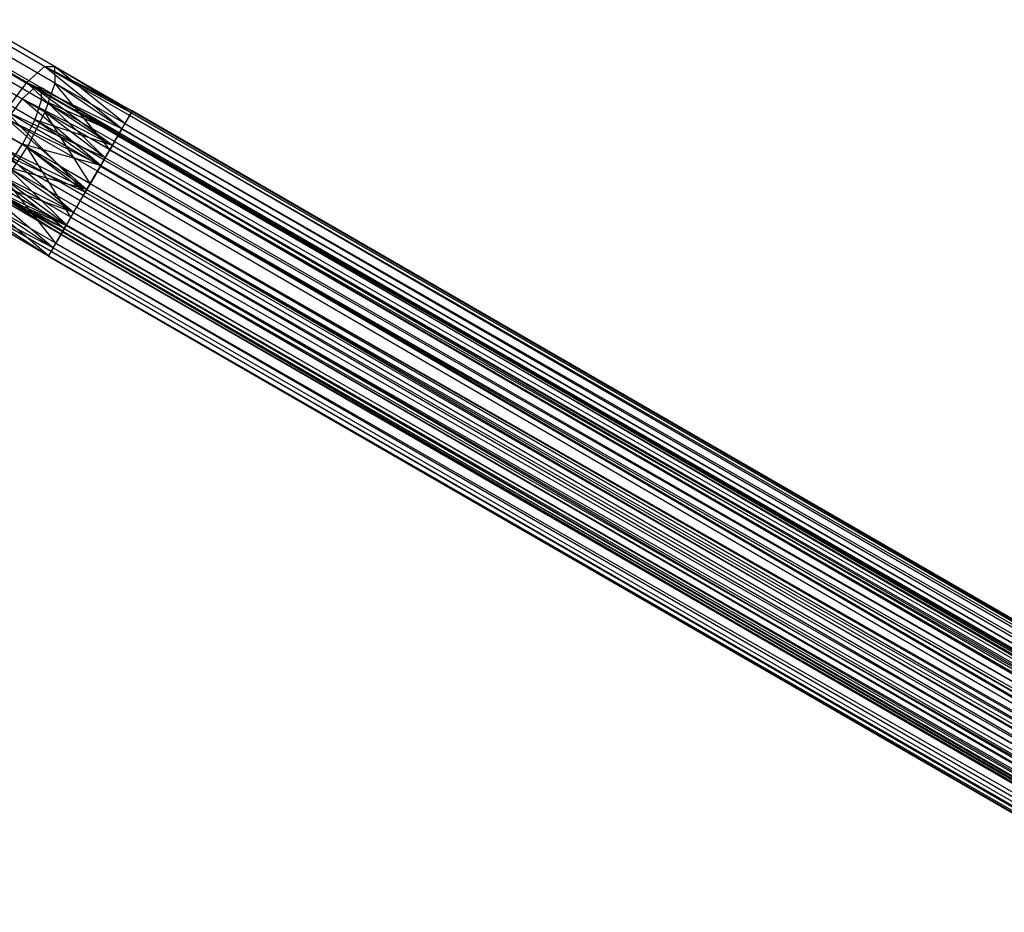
# Model space of a CAD drawing. Extents: x 0.4 to 40.3, y 0.4 to 40.3.
# Tile 66 of 243: x 4.2 to 6.5, y 27.9 to 30. Entities that reach past the tile are written whole.
import ezdxf

# ---------------------------------------------------------------- set-up
doc = ezdxf.new("R2010")
doc.units = 0
doc.header["$MEASUREMENT"] = 0
doc.layers.get('0').update_dxf_attribs({"color": 13, "linetype": 'CONTINUOUS'})

# ---------------------------------------------------------------- blocks, each defined once
blk = doc.blocks.new('ORTO-XII-B-11464-11465_ST0')
at = {"color": 0}
for p, q in [((4.2128, 29.8983, 0.904), (4.0235, 30.0077, 0.9805)), ((4.2128, 29.8983, 0.904), (4.0235, 30.0077, 0.9805)), ((4.2365, 29.8978, 0.9952), (4.0643, 29.9972, 1.0647)), ((4.2365, 29.8978, 0.9952), (4.0643, 29.9972, 1.0647)), ((4.1711, 29.8606, 0.8284), (3.9676, 29.9781, 0.9106)), ((4.1711, 29.8606, 0.8284), (3.9676, 29.9781, 0.9106)), ((4.0037, 29.9553, 0.9993), (4.1892, 29.8482, 0.9244)), ((4.0037, 29.9553, 0.9993), (4.1892, 29.8482, 0.9244)), ((3.9646, 29.9346, 0.9504), (4.1601, 29.8218, 0.8715)), ((3.9646, 29.9346, 0.9504), (4.1601, 29.8218, 0.8715)), ((4.0323, 29.948, 1.0583), (4.2058, 29.8478, 0.9882)), ((4.0323, 29.948, 1.0583), (4.2058, 29.8478, 0.9882)), ((4.2368, 29.859, 1.081), (4.0807, 29.9492, 1.1441)), ((4.2368, 29.859, 1.081), (4.0807, 29.9492, 1.1441)), ((4.0438, 29.9143, 1.1139), (4.206, 29.8207, 1.0483)), ((4.0438, 29.9143, 1.1139), (4.206, 29.8207, 1.0483)), ((4.1711, 29.8606, 0.8284), (4.2128, 29.8983, 0.904)), ((4.1711, 29.8606, 0.8284), (4.2128, 29.8983, 0.904)), ((4.4178, 29.7931, 0.9716), (4.2128, 29.8983, 0.904)), ((4.2128, 29.8983, 0.904), (4.2365, 29.8978, 0.9952)), ((4.4178, 29.7931, 0.9716), (4.2128, 29.8983, 0.904)), ((4.4185, 29.7943, 0.9478), (4.2128, 29.8983, 0.904)), ((4.4185, 29.7943, 0.9478), (4.2128, 29.8983, 0.904)), ((4.4157, 29.7894, 0.9007), (4.2128, 29.8983, 0.904)), ((4.4122, 29.7833, 0.878), (4.2128, 29.8983, 0.904)), ((4.4157, 29.7894, 0.9007), (4.2128, 29.8983, 0.904)), ((4.4122, 29.7833, 0.878), (4.2128, 29.8983, 0.904)), ((4.3938, 29.7515, 0.8173), (4.2128, 29.8983, 0.904)), ((4.3938, 29.7515, 0.8173), (4.2128, 29.8983, 0.904)), ((4.2128, 29.8983, 0.904), (4.2365, 29.8978, 0.9952)), ((4.4011, 29.7642, 1.0597), (4.2365, 29.8978, 0.9952)), ((4.2365, 29.8978, 0.9952), (4.2368, 29.859, 1.081)), ((4.4157, 29.7894, 0.9949), (4.2365, 29.8978, 0.9952)), ((4.4011, 29.7642, 1.0597), (4.2365, 29.8978, 0.9952)), ((4.4157, 29.7894, 0.9949), (4.2365, 29.8978, 0.9952)), ((4.4178, 29.7931, 0.9716), (4.2365, 29.8978, 0.9952)), ((4.4178, 29.7931, 0.9716), (4.2365, 29.8978, 0.9952)), ((4.2365, 29.8978, 0.9952), (4.2368, 29.859, 1.081)), ((4.1898, 29.7731, 1.091), (4.0355, 29.8621, 1.1533)), ((4.1898, 29.7731, 1.091), (4.0355, 29.8621, 1.1533)), ((4.2136, 29.791, 1.142), (4.0689, 29.8745, 1.2004)), ((4.2136, 29.791, 1.142), (4.0689, 29.8745, 1.2004)), ((4.121, 29.7932, 0.7857), (4.1711, 29.8606, 0.8284)), ((4.121, 29.7932, 0.7857), (4.1711, 29.8606, 0.8284)), ((4.3938, 29.7515, 0.8173), (4.1711, 29.8606, 0.8284)), ((4.3854, 29.7369, 0.8005), (4.1711, 29.8606, 0.8284)), ((4.3938, 29.7515, 0.8173), (4.1711, 29.8606, 0.8284)), ((4.3854, 29.7369, 0.8005), (4.1711, 29.8606, 0.8284)), ((4.355, 29.6843, 0.7638), (4.1711, 29.8606, 0.8284)), ((4.355, 29.6843, 0.7638), (4.1711, 29.8606, 0.8284)), ((4.2368, 29.859, 1.081), (4.2136, 29.791, 1.142)), ((4.2368, 29.859, 1.081), (4.2136, 29.791, 1.142)), ((4.3659, 29.7031, 1.1221), (4.2368, 29.859, 1.081)), ((4.3938, 29.7515, 1.0784), (4.2368, 29.859, 1.081)), ((4.3659, 29.7031, 1.1221), (4.2368, 29.859, 1.081)), ((4.3938, 29.7515, 1.0784), (4.2368, 29.859, 1.081)), ((4.4011, 29.7642, 1.0597), (4.2368, 29.859, 1.081)), ((4.4011, 29.7642, 1.0597), (4.2368, 29.859, 1.081)), ((4.1892, 29.8482, 0.9244), (4.1601, 29.8218, 0.8715)), ((4.1892, 29.8482, 0.9244), (4.1601, 29.8218, 0.8715)), ((4.3717, 29.7132, 0.8565), (4.1892, 29.8482, 0.9244)), ((4.3845, 29.7354, 0.899), (4.1892, 29.8482, 0.9244)), ((4.3717, 29.7132, 0.8565), (4.1892, 29.8482, 0.9244)), ((4.3845, 29.7354, 0.899), (4.1892, 29.8482, 0.9244)), ((4.387, 29.7397, 0.9149), (4.1892, 29.8482, 0.9244)), ((4.387, 29.7397, 0.9149), (4.1892, 29.8482, 0.9244)), ((4.2058, 29.8478, 0.9882), (4.1892, 29.8482, 0.9244)), ((4.2058, 29.8478, 0.9882), (4.1892, 29.8482, 0.9244)), ((4.387, 29.7397, 0.9149), (4.2058, 29.8478, 0.9882)), ((4.3885, 29.7423, 0.9644), (4.2058, 29.8478, 0.9882)), ((4.387, 29.7397, 0.9149), (4.2058, 29.8478, 0.9882)), ((4.3885, 29.7423, 0.9644), (4.2058, 29.8478, 0.9882)), ((4.387, 29.7397, 0.9808), (4.2058, 29.8478, 0.9882)), ((4.387, 29.7397, 0.9808), (4.2058, 29.8478, 0.9882)), ((4.206, 29.8207, 1.0483), (4.2058, 29.8478, 0.9882)), ((4.206, 29.8207, 1.0483), (4.2058, 29.8478, 0.9882)), ((4.1601, 29.8218, 0.8715), (4.1249, 29.7746, 0.8416)), ((4.1601, 29.8218, 0.8715), (4.1249, 29.7746, 0.8416)), ((4.3446, 29.6662, 0.819), (4.1601, 29.8218, 0.8715)), ((4.3658, 29.703, 0.8447), (4.1601, 29.8218, 0.8715)), ((4.3446, 29.6662, 0.819), (4.1601, 29.8218, 0.8715)), ((4.3658, 29.703, 0.8447), (4.1601, 29.8218, 0.8715)), ((4.3717, 29.7132, 0.8565), (4.1601, 29.8218, 0.8715)), ((4.3717, 29.7132, 0.8565), (4.1601, 29.8218, 0.8715)), ((4.206, 29.8207, 1.0483), (4.1898, 29.7731, 1.091)), ((4.206, 29.8207, 1.0483), (4.1898, 29.7731, 1.091)), ((4.387, 29.7397, 0.9808), (4.206, 29.8207, 1.0483)), ((4.3768, 29.7221, 1.0261), (4.206, 29.8207, 1.0483)), ((4.387, 29.7397, 0.9808), (4.206, 29.8207, 1.0483)), ((4.3768, 29.7221, 1.0261), (4.206, 29.8207, 1.0483)), ((4.3717, 29.7132, 1.0392), (4.206, 29.8207, 1.0483)), ((4.3717, 29.7132, 1.0392), (4.206, 29.8207, 1.0483)), ((4.0095, 29.8032, 1.1675), (4.1608, 29.7158, 1.1064)), ((4.0095, 29.8032, 1.1675), (4.1608, 29.7158, 1.1064)), ((4.0316, 29.7904, 1.2207), (4.1722, 29.7093, 1.1639)), ((4.0316, 29.7904, 1.2207), (4.1722, 29.7093, 1.1639)), ((4.355, 29.6843, 0.7638), (4.121, 29.7932, 0.7857)), ((4.3437, 29.6647, 0.7567), (4.121, 29.7932, 0.7857)), ((4.355, 29.6843, 0.7638), (4.121, 29.7932, 0.7857)), ((4.3437, 29.6647, 0.7567), (4.121, 29.7932, 0.7857)), ((4.3083, 29.6033, 0.7524), (4.121, 29.7932, 0.7857)), ((4.3083, 29.6033, 0.7524), (4.121, 29.7932, 0.7857)), ((4.2136, 29.791, 1.142), (4.1722, 29.7093, 1.1639)), ((4.2136, 29.791, 1.142), (4.1722, 29.7093, 1.1639)), ((4.3201, 29.6239, 1.1447), (4.2136, 29.791, 1.142)), ((4.355, 29.6843, 1.1319), (4.2136, 29.791, 1.142)), ((4.3201, 29.6239, 1.1447), (4.2136, 29.791, 1.142)), ((4.355, 29.6843, 1.1319), (4.2136, 29.791, 1.142)), ((4.3659, 29.7031, 1.1221), (4.2136, 29.791, 1.142)), ((4.3659, 29.7031, 1.1221), (4.2136, 29.791, 1.142)), ((4.4157, 29.7894, 0.9949), (4.4011, 29.7642, 1.0597)), ((4.4157, 29.7894, 0.9949), (4.4011, 29.7642, 1.0597)), ((4.4122, 29.7833, 0.878), (4.4157, 29.7894, 0.9007)), ((4.4122, 29.7833, 0.878), (4.4157, 29.7894, 0.9007)), ((4.4157, 29.7894, 0.9007), (4.4185, 29.7943, 0.9478)), ((4.4157, 29.7894, 0.9007), (4.4185, 29.7943, 0.9478)), ((4.4178, 29.7931, 0.9716), (4.4157, 29.7894, 0.9949)), ((4.4178, 29.7931, 0.9716), (4.4157, 29.7894, 0.9949)), ((19.2643, 21.2165, 0.9007), (4.4157, 29.7894, 0.9007)), ((19.2643, 21.2165, 0.9007), (4.4157, 29.7894, 0.9007)), ((4.4157, 29.7894, 0.9949), (19.2643, 21.2165, 0.9949)), ((4.4157, 29.7894, 0.9949), (19.2643, 21.2165, 0.9949)), ((4.4185, 29.7943, 0.9478), (4.4178, 29.7931, 0.9716)), ((4.4185, 29.7943, 0.9478), (4.4178, 29.7931, 0.9716)), ((4.4178, 29.7931, 0.9716), (19.2643, 21.2165, 0.9949)), ((4.4178, 29.7931, 0.9716), (19.2643, 21.2165, 0.9949)), ((19.2643, 21.2165, 0.9949), (4.4185, 29.7943, 0.9478)), ((19.2643, 21.2165, 0.9949), (4.4185, 29.7943, 0.9478)), ((19.2671, 21.2215, 0.9478), (4.4185, 29.7943, 0.9478)), ((19.2671, 21.2215, 0.9478), (4.4185, 29.7943, 0.9478)), ((4.3118, 29.6095, 0.811), (4.1249, 29.7746, 0.8416)), ((4.3366, 29.6524, 0.814), (4.1249, 29.7746, 0.8416)), ((4.3118, 29.6095, 0.811), (4.1249, 29.7746, 0.8416)), ((4.3366, 29.6524, 0.814), (4.1249, 29.7746, 0.8416)), ((4.3446, 29.6662, 0.819), (4.1249, 29.7746, 0.8416)), ((4.3446, 29.6662, 0.819), (4.1249, 29.7746, 0.8416)), ((4.1898, 29.7731, 1.091), (4.1608, 29.7158, 1.1064)), ((4.1898, 29.7731, 1.091), (4.1608, 29.7158, 1.1064)), ((4.3717, 29.7132, 1.0392), (4.1898, 29.7731, 1.091)), ((4.3717, 29.7132, 1.0392), (4.1898, 29.7731, 1.091)), ((4.3521, 29.6793, 1.0698), (4.1898, 29.7731, 1.091)), ((4.3521, 29.6793, 1.0698), (4.1898, 29.7731, 1.091)), ((4.3446, 29.6662, 1.0767), (4.1898, 29.7731, 1.091)), ((4.3446, 29.6662, 1.0767), (4.1898, 29.7731, 1.091)), ((4.3938, 29.7515, 0.8173), (4.4122, 29.7833, 0.878)), ((4.3938, 29.7515, 0.8173), (4.4122, 29.7833, 0.878)), ((19.2643, 21.2165, 0.9007), (4.4122, 29.7833, 0.878)), ((19.2643, 21.2165, 0.9007), (4.4122, 29.7833, 0.878)), ((19.2424, 21.1786, 0.8173), (4.4122, 29.7833, 0.878)), ((19.2424, 21.1786, 0.8173), (4.4122, 29.7833, 0.878)), ((4.3938, 29.7515, 1.0784), (4.3659, 29.7031, 1.1221)), ((4.3938, 29.7515, 1.0784), (4.3659, 29.7031, 1.1221)), ((4.3854, 29.7369, 0.8005), (4.3938, 29.7515, 0.8173)), ((4.3854, 29.7369, 0.8005), (4.3938, 29.7515, 0.8173)), ((4.387, 29.7397, 0.9808), (4.3885, 29.7423, 0.9644)), ((4.3885, 29.7423, 0.9644), (4.387, 29.7397, 0.9149)), ((4.3885, 29.7423, 0.9644), (4.387, 29.7397, 0.9149)), ((4.387, 29.7397, 0.9808), (4.3885, 29.7423, 0.9644)), ((4.3885, 29.7423, 0.9644), (19.2376, 21.1704, 0.9478)), ((4.3885, 29.7423, 0.9644), (19.2376, 21.1704, 0.9478)), ((4.3885, 29.7423, 0.9644), (19.2356, 21.1669, 0.9149)), ((4.3885, 29.7423, 0.9644), (19.2356, 21.1669, 0.9149)), ((4.4011, 29.7642, 1.0597), (4.3938, 29.7515, 1.0784)), ((4.4011, 29.7642, 1.0597), (4.3938, 29.7515, 1.0784)), ((19.2424, 21.1786, 0.8173), (4.3938, 29.7515, 0.8173)), ((19.2424, 21.1786, 0.8173), (4.3938, 29.7515, 0.8173)), ((4.3938, 29.7515, 1.0784), (19.2424, 21.1786, 1.0784)), ((4.3938, 29.7515, 1.0784), (19.2424, 21.1786, 1.0784)), ((4.4011, 29.7642, 1.0597), (19.2643, 21.2165, 0.9949)), ((4.4011, 29.7642, 1.0597), (19.2643, 21.2165, 0.9949)), ((4.4011, 29.7642, 1.0597), (19.2424, 21.1786, 1.0784)), ((4.4011, 29.7642, 1.0597), (19.2424, 21.1786, 1.0784)), ((4.355, 29.6843, 0.7638), (4.3854, 29.7369, 0.8005)), ((4.355, 29.6843, 0.7638), (4.3854, 29.7369, 0.8005)), ((4.3845, 29.7354, 0.899), (4.3717, 29.7132, 0.8565)), ((4.3845, 29.7354, 0.899), (4.3717, 29.7132, 0.8565)), ((4.3717, 29.7132, 1.0392), (4.3768, 29.7221, 1.0261)), ((4.3717, 29.7132, 1.0392), (4.3768, 29.7221, 1.0261)), ((4.3768, 29.7221, 1.0261), (4.387, 29.7397, 0.9808)), ((4.3768, 29.7221, 1.0261), (4.387, 29.7397, 0.9808)), ((4.3768, 29.7221, 1.0261), (19.2356, 21.1669, 0.9808)), ((4.3768, 29.7221, 1.0261), (19.2356, 21.1669, 0.9808)), ((4.387, 29.7397, 0.9149), (4.3845, 29.7354, 0.899)), ((4.387, 29.7397, 0.9149), (4.3845, 29.7354, 0.899)), ((4.3845, 29.7354, 0.899), (19.2203, 21.1403, 0.8565)), ((4.3845, 29.7354, 0.899), (19.2203, 21.1403, 0.8565)), ((4.3854, 29.7369, 0.8005), (19.2036, 21.1115, 0.7638)), ((4.3854, 29.7369, 0.8005), (19.2036, 21.1115, 0.7638)), ((4.3854, 29.7369, 0.8005), (19.2424, 21.1786, 0.8173)), ((4.3854, 29.7369, 0.8005), (19.2424, 21.1786, 0.8173)), ((4.387, 29.7397, 0.9808), (19.2356, 21.1669, 0.9808)), ((4.387, 29.7397, 0.9808), (19.2356, 21.1669, 0.9808)), ((4.387, 29.7397, 0.9808), (19.2376, 21.1704, 0.9478)), ((4.387, 29.7397, 0.9808), (19.2376, 21.1704, 0.9478)), ((4.387, 29.7397, 0.9149), (19.2356, 21.1669, 0.9149)), ((4.387, 29.7397, 0.9149), (19.2356, 21.1669, 0.9149)), ((4.387, 29.7397, 0.9149), (19.2203, 21.1403, 0.8565)), ((4.387, 29.7397, 0.9149), (19.2203, 21.1403, 0.8565)), ((4.3083, 29.6033, 0.7524), (4.0739, 29.7116, 0.7857)), ((4.2966, 29.5831, 0.7567), (4.0739, 29.7116, 0.7857)), ((4.3083, 29.6033, 0.7524), (4.0739, 29.7116, 0.7857)), ((4.2966, 29.5831, 0.7567), (4.0739, 29.7116, 0.7857)), ((4.2642, 29.527, 0.7858), (4.0739, 29.7116, 0.7857)), ((4.2642, 29.527, 0.7858), (4.0739, 29.7116, 0.7857)), ((4.281, 29.5561, 0.8344), (4.092, 29.7175, 0.8416)), ((4.3036, 29.5953, 0.814), (4.092, 29.7175, 0.8416)), ((4.281, 29.5561, 0.8344), (4.092, 29.7175, 0.8416)), ((4.3036, 29.5953, 0.814), (4.092, 29.7175, 0.8416)), ((4.3118, 29.6095, 0.811), (4.092, 29.7175, 0.8416)), ((4.3118, 29.6095, 0.811), (4.092, 29.7175, 0.8416)), ((4.1221, 29.6326, 1.142), (4.1722, 29.7093, 1.1639)), ((4.1221, 29.6326, 1.142), (4.1722, 29.7093, 1.1639)), ((4.1257, 29.6621, 1.091), (4.1608, 29.7158, 1.1064)), ((4.1257, 29.6621, 1.091), (4.1608, 29.7158, 1.1064)), ((4.1608, 29.7158, 1.1064), (4.3201, 29.6239, 1.0856)), ((4.3118, 29.6095, 1.0846), (4.1608, 29.7158, 1.1064)), ((4.3118, 29.6095, 1.0846), (4.1608, 29.7158, 1.1064)), ((4.3446, 29.6662, 1.0767), (4.1608, 29.7158, 1.1064)), ((4.3446, 29.6662, 1.0767), (4.1608, 29.7158, 1.1064)), ((4.1608, 29.7158, 1.1064), (4.3201, 29.6239, 1.0856)), ((4.3201, 29.6239, 1.1447), (4.1722, 29.7093, 1.1639)), ((4.1722, 29.7093, 1.1639), (4.3083, 29.6033, 1.1432)), ((4.3201, 29.6239, 1.1447), (4.1722, 29.7093, 1.1639)), ((4.2744, 29.5446, 1.1221), (4.1722, 29.7093, 1.1639)), ((4.2744, 29.5446, 1.1221), (4.1722, 29.7093, 1.1639)), ((4.1722, 29.7093, 1.1639), (4.3083, 29.6033, 1.1432)), ((4.3658, 29.703, 0.8447), (4.3446, 29.6662, 0.819)), ((4.3658, 29.703, 0.8447), (4.3446, 29.6662, 0.819)), ((4.3521, 29.6793, 1.0698), (4.3717, 29.7132, 1.0392)), ((4.3521, 29.6793, 1.0698), (4.3717, 29.7132, 1.0392)), ((4.3659, 29.7031, 1.1221), (4.355, 29.6843, 1.1319)), ((4.3659, 29.7031, 1.1221), (4.355, 29.6843, 1.1319)), ((4.3717, 29.7132, 0.8565), (4.3658, 29.703, 0.8447)), ((4.3717, 29.7132, 0.8565), (4.3658, 29.703, 0.8447)), ((4.3658, 29.703, 0.8447), (19.1931, 21.0933, 0.819)), ((4.3658, 29.703, 0.8447), (19.1931, 21.0933, 0.819)), ((4.3659, 29.7031, 1.1221), (19.2424, 21.1786, 1.0784)), ((4.3659, 29.7031, 1.1221), (19.2424, 21.1786, 1.0784)), ((4.3659, 29.7031, 1.1221), (19.2036, 21.1115, 1.1319)), ((4.3659, 29.7031, 1.1221), (19.2036, 21.1115, 1.1319)), ((4.3717, 29.7132, 1.0392), (19.2203, 21.1403, 1.0392)), ((4.3717, 29.7132, 1.0392), (19.2203, 21.1403, 1.0392)), ((4.3717, 29.7132, 1.0392), (19.2356, 21.1669, 0.9808)), ((4.3717, 29.7132, 1.0392), (19.2356, 21.1669, 0.9808)), ((4.3717, 29.7132, 0.8565), (19.2203, 21.1403, 0.8565)), ((4.3717, 29.7132, 0.8565), (19.2203, 21.1403, 0.8565)), ((4.3717, 29.7132, 0.8565), (19.1931, 21.0933, 0.819)), ((4.3717, 29.7132, 0.8565), (19.1931, 21.0933, 0.819)), ((4.355, 29.6843, 1.1319), (4.3201, 29.6239, 1.1447)), ((4.355, 29.6843, 1.1319), (4.3201, 29.6239, 1.1447)), ((4.3437, 29.6647, 0.7567), (4.355, 29.6843, 0.7638)), ((4.3437, 29.6647, 0.7567), (4.355, 29.6843, 0.7638)), ((4.3446, 29.6662, 1.0767), (4.3521, 29.6793, 1.0698)), ((4.3446, 29.6662, 1.0767), (4.3521, 29.6793, 1.0698)), ((4.3521, 29.6793, 1.0698), (19.2203, 21.1403, 1.0392)), ((4.3521, 29.6793, 1.0698), (19.2203, 21.1403, 1.0392)), ((4.355, 29.6843, 0.7638), (19.2036, 21.1115, 0.7638)), ((4.355, 29.6843, 0.7638), (19.2036, 21.1115, 0.7638)), ((4.355, 29.6843, 1.1319), (19.2036, 21.1115, 1.1319)), ((4.355, 29.6843, 1.1319), (19.2036, 21.1115, 1.1319)), ((4.2591, 29.5182, 0.8838), (4.0687, 29.6635, 0.8715)), ((4.2744, 29.5447, 0.8447), (4.0687, 29.6635, 0.8715)), ((4.2591, 29.5182, 0.8838), (4.0687, 29.6635, 0.8715)), ((4.2744, 29.5447, 0.8447), (4.0687, 29.6635, 0.8715)), ((4.281, 29.5561, 0.8344), (4.0687, 29.6635, 0.8715)), ((4.281, 29.5561, 0.8344), (4.0687, 29.6635, 0.8715)), ((4.3118, 29.6095, 1.0846), (4.1257, 29.6621, 1.091)), ((4.2881, 29.5684, 1.0698), (4.1257, 29.6621, 1.091)), ((4.3118, 29.6095, 1.0846), (4.1257, 29.6621, 1.091)), ((4.2881, 29.5684, 1.0698), (4.1257, 29.6621, 1.091)), ((4.281, 29.5561, 1.0612), (4.1257, 29.6621, 1.091)), ((4.281, 29.5561, 1.0612), (4.1257, 29.6621, 1.091)), ((4.3083, 29.6033, 0.7524), (4.3437, 29.6647, 0.7567)), ((4.3083, 29.6033, 0.7524), (4.3437, 29.6647, 0.7567)), ((4.3366, 29.6524, 0.814), (4.3118, 29.6095, 0.811)), ((4.3366, 29.6524, 0.814), (4.3118, 29.6095, 0.811)), ((4.3201, 29.6239, 1.0856), (4.3446, 29.6662, 1.0767)), ((4.3201, 29.6239, 1.0856), (4.3446, 29.6662, 1.0767)), ((4.3446, 29.6662, 0.819), (4.3366, 29.6524, 0.814)), ((4.3446, 29.6662, 0.819), (4.3366, 29.6524, 0.814)), ((4.3366, 29.6524, 0.814), (19.1604, 21.0366, 0.811)), ((4.3366, 29.6524, 0.814), (19.1604, 21.0366, 0.811)), ((4.3437, 29.6647, 0.7567), (19.1568, 21.0305, 0.7524)), ((4.3437, 29.6647, 0.7567), (19.1568, 21.0305, 0.7524)), ((4.3437, 29.6647, 0.7567), (19.2036, 21.1115, 0.7638)), ((4.3437, 29.6647, 0.7567), (19.2036, 21.1115, 0.7638)), ((4.3446, 29.6662, 1.0767), (19.1931, 21.0933, 1.0767)), ((4.3446, 29.6662, 1.0767), (19.1931, 21.0933, 1.0767)), ((4.3446, 29.6662, 1.0767), (19.2203, 21.1403, 1.0392)), ((4.3446, 29.6662, 1.0767), (19.2203, 21.1403, 1.0392)), ((4.3446, 29.6662, 0.819), (19.1931, 21.0933, 0.819)), ((4.3446, 29.6662, 0.819), (19.1931, 21.0933, 0.819)), ((4.3446, 29.6662, 0.819), (19.1604, 21.0366, 0.811)), ((4.3446, 29.6662, 0.819), (19.1604, 21.0366, 0.811)), ((4.2642, 29.527, 0.7858), (4.0406, 29.6345, 0.8284)), ((4.2549, 29.5108, 0.8005), (4.0406, 29.6345, 0.8284)), ((4.2642, 29.527, 0.7858), (4.0406, 29.6345, 0.8284)), ((4.2549, 29.5108, 0.8005), (4.0406, 29.6345, 0.8284)), ((4.233, 29.4729, 0.8564), (4.0406, 29.6345, 0.8284)), ((4.233, 29.4729, 0.8564), (4.0406, 29.6345, 0.8284)), ((4.2744, 29.5446, 1.1221), (4.1221, 29.6326, 1.142)), ((4.1221, 29.6326, 1.142), (4.2642, 29.527, 1.1098)), ((4.2391, 29.4836, 1.0597), (4.1221, 29.6326, 1.142)), ((4.2391, 29.4836, 1.0597), (4.1221, 29.6326, 1.142)), ((4.1221, 29.6326, 1.142), (4.2642, 29.527, 1.1098)), ((4.2744, 29.5446, 1.1221), (4.1221, 29.6326, 1.142)), ((4.2512, 29.5045, 0.9478), (4.0604, 29.625, 0.9244)), ((4.2557, 29.5123, 0.899), (4.0604, 29.625, 0.9244)), ((4.2512, 29.5045, 0.9478), (4.0604, 29.625, 0.9244)), ((4.2557, 29.5123, 0.899), (4.0604, 29.625, 0.9244)), ((4.2591, 29.5182, 0.8838), (4.0604, 29.625, 0.9244)), ((4.2591, 29.5182, 0.8838), (4.0604, 29.625, 0.9244)), ((4.2634, 29.5257, 1.0261), (4.069, 29.6109, 0.9882)), ((4.2634, 29.5257, 1.0261), (4.069, 29.6109, 0.9882)), ((4.2591, 29.5182, 1.0119), (4.069, 29.6109, 0.9882)), ((4.2517, 29.5054, 0.9644), (4.069, 29.6109, 0.9882)), ((4.2591, 29.5182, 1.0119), (4.069, 29.6109, 0.9882)), ((4.2517, 29.5054, 0.9644), (4.069, 29.6109, 0.9882)), ((4.2512, 29.5045, 0.9478), (4.069, 29.6109, 0.9882)), ((4.2512, 29.5045, 0.9478), (4.069, 29.6109, 0.9882)), ((4.281, 29.5561, 1.0612), (4.0926, 29.6243, 1.0483)), ((4.281, 29.5561, 1.0612), (4.0926, 29.6243, 1.0483)), ((4.2634, 29.5257, 1.0261), (4.0926, 29.6243, 1.0483)), ((4.2634, 29.5257, 1.0261), (4.0926, 29.6243, 1.0483)), ((4.2881, 29.5684, 1.0698), (4.3118, 29.6095, 1.0846)), ((4.2881, 29.5684, 1.0698), (4.3118, 29.6095, 1.0846)), ((4.3118, 29.6095, 0.811), (4.3036, 29.5953, 0.814)), ((4.3118, 29.6095, 0.811), (4.3036, 29.5953, 0.814)), ((4.3201, 29.6239, 1.1447), (4.3083, 29.6033, 1.1432)), ((4.3201, 29.6239, 1.1447), (4.3083, 29.6033, 1.1432)), ((4.3118, 29.6095, 1.0846), (4.3201, 29.6239, 1.0856)), ((4.3118, 29.6095, 1.0846), (4.3201, 29.6239, 1.0856)), ((4.3118, 29.6095, 1.0846), (19.1604, 21.0366, 1.0846)), ((4.3118, 29.6095, 1.0846), (19.1604, 21.0366, 1.0846)), ((4.3118, 29.6095, 1.0846), (19.1931, 21.0933, 1.0767)), ((4.3118, 29.6095, 1.0846), (19.1931, 21.0933, 1.0767)), ((4.3118, 29.6095, 0.811), (19.1604, 21.0366, 0.811)), ((4.3118, 29.6095, 0.811), (19.1604, 21.0366, 0.811)), ((4.3118, 29.6095, 0.811), (19.1296, 20.9832, 0.8344)), ((4.3118, 29.6095, 0.811), (19.1296, 20.9832, 0.8344)), ((4.3201, 29.6239, 1.1447), (19.2036, 21.1115, 1.1319)), ((4.3201, 29.6239, 1.1447), (19.2036, 21.1115, 1.1319)), ((4.3201, 29.6239, 1.1447), (19.1568, 21.0305, 1.1432)), ((4.3201, 29.6239, 1.1447), (19.1568, 21.0305, 1.1432)), ((4.3201, 29.6239, 1.0856), (19.1931, 21.0933, 1.0767)), ((4.3201, 29.6239, 1.0856), (19.1931, 21.0933, 1.0767)), ((4.2642, 29.527, 0.7858), (4.2966, 29.5831, 0.7567)), ((4.2642, 29.527, 0.7858), (4.2966, 29.5831, 0.7567)), ((4.3083, 29.6033, 1.1432), (4.2744, 29.5446, 1.1221)), ((4.3083, 29.6033, 1.1432), (4.2744, 29.5446, 1.1221)), ((4.3036, 29.5953, 0.814), (4.281, 29.5561, 0.8344)), ((4.3036, 29.5953, 0.814), (4.281, 29.5561, 0.8344)), ((4.2966, 29.5831, 0.7567), (4.3083, 29.6033, 0.7524)), ((4.2966, 29.5831, 0.7567), (4.3083, 29.6033, 0.7524)), ((4.2966, 29.5831, 0.7567), (19.1128, 20.9542, 0.7858)), ((4.2966, 29.5831, 0.7567), (19.1128, 20.9542, 0.7858)), ((4.2966, 29.5831, 0.7567), (19.1568, 21.0305, 0.7524)), ((4.2966, 29.5831, 0.7567), (19.1568, 21.0305, 0.7524)), ((4.3036, 29.5953, 0.814), (19.1296, 20.9832, 0.8344)), ((4.3036, 29.5953, 0.814), (19.1296, 20.9832, 0.8344)), ((4.3083, 29.6033, 0.7524), (19.1568, 21.0305, 0.7524)), ((4.3083, 29.6033, 0.7524), (19.1568, 21.0305, 0.7524)), ((4.3083, 29.6033, 1.1432), (19.1568, 21.0305, 1.1432)), ((4.3083, 29.6033, 1.1432), (19.1568, 21.0305, 1.1432)), ((4.233, 29.4729, 0.8564), (4.0288, 29.5795, 0.904)), ((4.233, 29.4729, 0.8564), (4.0288, 29.5795, 0.904)), ((4.2281, 29.4645, 0.878), (4.0288, 29.5795, 0.904)), ((4.2281, 29.4645, 0.878), (4.0288, 29.5795, 0.904)), ((4.2217, 29.4534, 0.9478), (4.0288, 29.5795, 0.904)), ((4.2217, 29.4534, 0.9478), (4.0288, 29.5795, 0.904)), ((4.2217, 29.4534, 0.9478), (4.0411, 29.5593, 0.9952)), ((4.2217, 29.4534, 0.9478), (4.0411, 29.5593, 0.9952)), ((4.2224, 29.4546, 0.9716), (4.0411, 29.5593, 0.9952)), ((4.2224, 29.4546, 0.9716), (4.0411, 29.5593, 0.9952)), ((4.2391, 29.4836, 1.0597), (4.0748, 29.5784, 1.081)), ((4.0748, 29.5784, 1.081), (4.233, 29.4729, 1.0393)), ((4.2224, 29.4546, 0.9716), (4.0748, 29.5784, 1.081)), ((4.2224, 29.4546, 0.9716), (4.0748, 29.5784, 1.081)), ((4.0748, 29.5784, 1.081), (4.233, 29.4729, 1.0393)), ((4.2391, 29.4836, 1.0597), (4.0748, 29.5784, 1.081)), ((4.281, 29.5561, 1.0612), (4.2881, 29.5684, 1.0698)), ((4.281, 29.5561, 1.0612), (4.2881, 29.5684, 1.0698)), ((4.2881, 29.5684, 1.0698), (19.1604, 21.0366, 1.0846)), ((4.2881, 29.5684, 1.0698), (19.1604, 21.0366, 1.0846)), ((4.2744, 29.5447, 0.8447), (4.2591, 29.5182, 0.8838)), ((4.2744, 29.5447, 0.8447), (4.2591, 29.5182, 0.8838)), ((4.2634, 29.5257, 1.0261), (4.281, 29.5561, 1.0612)), ((4.2634, 29.5257, 1.0261), (4.281, 29.5561, 1.0612)), ((4.2744, 29.5446, 1.1221), (4.2642, 29.527, 1.1098)), ((4.2744, 29.5446, 1.1221), (4.2642, 29.527, 1.1098)), ((4.281, 29.5561, 0.8344), (4.2744, 29.5447, 0.8447)), ((4.281, 29.5561, 0.8344), (4.2744, 29.5447, 0.8447)), ((4.2744, 29.5447, 0.8447), (19.1077, 20.9454, 0.8838)), ((4.2744, 29.5447, 0.8447), (19.1077, 20.9454, 0.8838)), ((4.2744, 29.5446, 1.1221), (19.1568, 21.0305, 1.1432)), ((4.2744, 29.5446, 1.1221), (19.1568, 21.0305, 1.1432)), ((4.2744, 29.5446, 1.1221), (19.1128, 20.9542, 1.1098)), ((4.2744, 29.5446, 1.1221), (19.1128, 20.9542, 1.1098)), ((4.281, 29.5561, 1.0612), (19.1296, 20.9832, 1.0612)), ((4.281, 29.5561, 1.0612), (19.1296, 20.9832, 1.0612)), ((4.281, 29.5561, 1.0612), (19.1604, 21.0366, 1.0846)), ((4.281, 29.5561, 1.0612), (19.1604, 21.0366, 1.0846)), ((4.281, 29.5561, 0.8344), (19.1296, 20.9832, 0.8344)), ((4.281, 29.5561, 0.8344), (19.1296, 20.9832, 0.8344)), ((4.281, 29.5561, 0.8344), (19.1077, 20.9454, 0.8838)), ((4.281, 29.5561, 0.8344), (19.1077, 20.9454, 0.8838)), ((4.2642, 29.527, 1.1098), (4.2391, 29.4836, 1.0597)), ((4.2642, 29.527, 1.1098), (4.2391, 29.4836, 1.0597)), ((4.2557, 29.5123, 0.899), (4.2512, 29.5045, 0.9478)), ((4.2557, 29.5123, 0.899), (4.2512, 29.5045, 0.9478)), ((4.2517, 29.5054, 0.9644), (4.2591, 29.5182, 1.0119)), ((4.2517, 29.5054, 0.9644), (4.2591, 29.5182, 1.0119)), ((4.2549, 29.5108, 0.8005), (4.2642, 29.527, 0.7858)), ((4.2549, 29.5108, 0.8005), (4.2642, 29.527, 0.7858)), ((4.2591, 29.5182, 0.8838), (4.2557, 29.5123, 0.899)), ((4.2591, 29.5182, 0.8838), (4.2557, 29.5123, 0.899)), ((4.2557, 29.5123, 0.899), (19.0998, 20.9317, 0.9478)), ((4.2557, 29.5123, 0.899), (19.0998, 20.9317, 0.9478)), ((4.2591, 29.5182, 1.0119), (4.2634, 29.5257, 1.0261)), ((4.2591, 29.5182, 1.0119), (4.2634, 29.5257, 1.0261)), ((4.2591, 29.5182, 1.0119), (19.1077, 20.9454, 1.0119)), ((4.2591, 29.5182, 1.0119), (19.1077, 20.9454, 1.0119)), ((4.2591, 29.5182, 1.0119), (19.1296, 20.9832, 1.0612)), ((4.2591, 29.5182, 1.0119), (19.1296, 20.9832, 1.0612)), ((4.2591, 29.5182, 0.8838), (19.1077, 20.9454, 0.8838)), ((4.2591, 29.5182, 0.8838), (19.1077, 20.9454, 0.8838)), ((4.2591, 29.5182, 0.8838), (19.0998, 20.9317, 0.9478)), ((4.2591, 29.5182, 0.8838), (19.0998, 20.9317, 0.9478)), ((4.2634, 29.5257, 1.0261), (19.1296, 20.9832, 1.0612)), ((4.2634, 29.5257, 1.0261), (19.1296, 20.9832, 1.0612)), ((4.2642, 29.527, 0.7858), (19.1128, 20.9542, 0.7858)), ((4.2642, 29.527, 0.7858), (19.1128, 20.9542, 0.7858)), ((4.2642, 29.527, 1.1098), (19.1128, 20.9542, 1.1098)), ((4.2642, 29.527, 1.1098), (19.1128, 20.9542, 1.1098)), ((4.233, 29.4729, 0.8564), (4.2549, 29.5108, 0.8005)), ((4.233, 29.4729, 0.8564), (4.2549, 29.5108, 0.8005)), ((4.2512, 29.5045, 0.9478), (4.2517, 29.5054, 0.9644)), ((4.2512, 29.5045, 0.9478), (4.2517, 29.5054, 0.9644)), ((19.0998, 20.9317, 0.9478), (4.2512, 29.5045, 0.9478)), ((4.2512, 29.5045, 0.9478), (19.1077, 20.9454, 1.0119)), ((4.2512, 29.5045, 0.9478), (19.1077, 20.9454, 1.0119)), ((19.0998, 20.9317, 0.9478), (4.2512, 29.5045, 0.9478)), ((4.2517, 29.5054, 0.9644), (19.1077, 20.9454, 1.0119)), ((4.2517, 29.5054, 0.9644), (19.1077, 20.9454, 1.0119)), ((4.2549, 29.5108, 0.8005), (19.0816, 20.9001, 0.8564)), ((4.2549, 29.5108, 0.8005), (19.0816, 20.9001, 0.8564)), ((4.2549, 29.5108, 0.8005), (19.1128, 20.9542, 0.7858)), ((4.2549, 29.5108, 0.8005), (19.1128, 20.9542, 0.7858)), ((4.233, 29.4729, 1.0393), (4.2224, 29.4546, 0.9716)), ((4.233, 29.4729, 1.0393), (4.2224, 29.4546, 0.9716)), ((4.2281, 29.4645, 0.878), (4.233, 29.4729, 0.8564)), ((4.2281, 29.4645, 0.878), (4.233, 29.4729, 0.8564)), ((4.2391, 29.4836, 1.0597), (4.233, 29.4729, 1.0393)), ((4.2391, 29.4836, 1.0597), (4.233, 29.4729, 1.0393)), ((4.233, 29.4729, 0.8564), (19.0816, 20.9001, 0.8564)), ((4.233, 29.4729, 0.8564), (19.0816, 20.9001, 0.8564)), ((4.233, 29.4729, 1.0393), (19.0816, 20.9001, 1.0393)), ((4.233, 29.4729, 1.0393), (19.0816, 20.9001, 1.0393)), ((4.2391, 29.4836, 1.0597), (19.1128, 20.9542, 1.1098)), ((4.2391, 29.4836, 1.0597), (19.1128, 20.9542, 1.1098)), ((4.2391, 29.4836, 1.0597), (19.0816, 20.9001, 1.0393)), ((4.2391, 29.4836, 1.0597), (19.0816, 20.9001, 1.0393)), ((4.2217, 29.4534, 0.9478), (4.2281, 29.4645, 0.878)), ((4.2217, 29.4534, 0.9478), (4.2281, 29.4645, 0.878)), ((4.2224, 29.4546, 0.9716), (4.2217, 29.4534, 0.9478)), ((4.2224, 29.4546, 0.9716), (4.2217, 29.4534, 0.9478)), ((4.2217, 29.4534, 0.9478), (19.0703, 20.8805, 0.9478)), ((4.2217, 29.4534, 0.9478), (19.0703, 20.8805, 0.9478)), ((4.2224, 29.4546, 0.9716), (19.0816, 20.9001, 1.0393)), ((4.2224, 29.4546, 0.9716), (19.0816, 20.9001, 1.0393)), ((4.2224, 29.4546, 0.9716), (19.0703, 20.8805, 0.9478)), ((4.2224, 29.4546, 0.9716), (19.0703, 20.8805, 0.9478)), ((4.2281, 29.4645, 0.878), (19.0816, 20.9001, 0.8564)), ((19.0703, 20.8805, 0.9478), (4.2281, 29.4645, 0.878)), ((4.2281, 29.4645, 0.878), (19.0816, 20.9001, 0.8564)), ((19.0703, 20.8805, 0.9478), (4.2281, 29.4645, 0.878))]:
    blk.add_line(p, q, dxfattribs=at)

msp = doc.modelspace()

# ---------------------------------------------------------------- block references
at = {"color": 0}
msp.add_blockref('ORTO-XII-B-11464-11465_ST0', (0, 0), dxfattribs=at)

doc.saveas('drawing.dxf')
